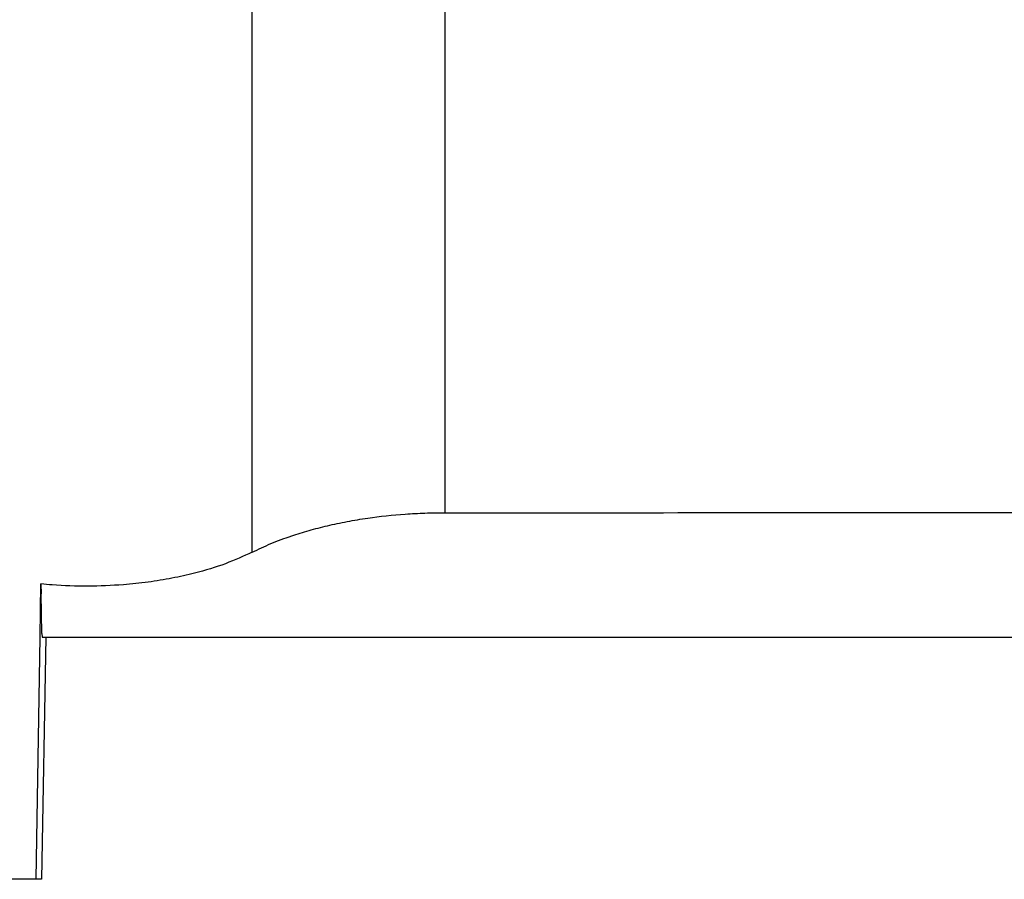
# Paper-space layout '1012-790 Hybird Padfoot' of a CAD drawing. Header units: millimetres. Extents: x 51 to 2966, y 67 to 3970.
# Tile 23 of 110: x 2282 to 2485, y 1491 to 1669. Entities that reach past the tile are written whole.
import ezdxf

# ---------------------------------------------------------------- set-up
doc = ezdxf.new("R2010")
doc.units = ezdxf.units.MM

psp = doc.layouts.new('1012-790 Hybird Padfoot')

# ---------------------------------------------------------------- linework, layer by layer
at = {"color": 7, "linetype": 'Continuous', "lineweight": 25}
for p, q in [((2369.38, 2129.76), (2369.38, 1567.07)), ((2329.59, 1558.92), (2329.59, 1828.48)), ((2286, 1552.35), (2286.04, 1550.32)), ((2286.2, 1542.13), (2286.04, 1550.32)), ((2286.99, 1541.36), (2286.1, 1491.36)), ((2286.2, 1542.13), (2286.22, 1541.36)), ((2286.1, 1491.36), (2284.97, 1491.36))]:
    psp.add_line(p, q, dxfattribs=at)
at = {"color": 7, "linetype": 'Continuous', "lineweight": 25, "flags": 128}
psp.add_lwpolyline([(2284.97, 1491.36), (2285.81, 1541.36), (2286, 1552.35)], dxfattribs=at)
at = {"color": 7, "linetype": 'Continuous', "lineweight": 25}
for points, knots in [([(2329.59, 1558.92), (2330.85, 1559.52), (2333.39, 1560.73), (2337.38, 1562.21), (2341.31, 1563.42), (2345.13, 1564.41), (2349.18, 1565.27), (2354.5, 1566.16), (2359.91, 1566.73), (2365.27, 1567.03), (2368.01, 1567.06), (2369.38, 1567.07)], [0, 0, 0, 0, 0.124672, 0.250588, 0.347773, 0.444954, 0.545027, 0.645096, 0.820064, 0.910033, 1, 1, 1, 1]), ([(2369.38, 1567.07), (2385.42, 1567.07), (2417.52, 1567.08), (2465.1, 1567.1), (2512.1, 1567.13), (2558.5, 1567.17), (2604.88, 1567.23), (2635.75, 1567.28), (2651.18, 1567.3)], [0, 0, 0, 0, 0.170501, 0.34106, 0.505665, 0.670322, 0.835135, 1, 1, 1, 1]), ([(2329.59, 1558.92), (2327.81, 1558.1), (2324.25, 1556.46), (2318.52, 1554.72), (2313.08, 1553.5), (2308.15, 1552.7), (2302.34, 1552.08), (2295.67, 1551.82), (2289.94, 1552), (2286.77, 1552.28), (2286, 1552.35)], [0, 0, 0, 0, 0.161847, 0.323619, 0.431878, 0.540511, 0.648722, 0.800082, 0.951442, 1, 1, 1, 1]), ([(2286.22, 1541.36), (2302.26, 1541.36), (2334.36, 1541.36), (2382.5, 1541.36), (2430.64, 1541.36), (2477.92, 1541.36), (2524.32, 1541.36), (2569.84, 1541.36), (2615.33, 1541.36), (2645.61, 1541.36), (2660.75, 1541.36)], [0, 0, 0, 0, 0.128338, 0.256675, 0.385018, 0.513402, 0.634981, 0.756561, 0.87828, 1, 1, 1, 1]), ([(2284.97, 1491.36), (2282.51, 1491.36), (2277.52, 1491.36), (2271.09, 1491.36), (2265.55, 1491.36), (2262.61, 1491.36), (2261.13, 1491.36)], [0, 0, 0, 0, 0.27435, 0.556302, 0.776224, 1, 1, 1, 1])]:
    psp.add_open_spline(points, degree=3, knots=knots, dxfattribs=at)

doc.saveas('drawing.dxf')
